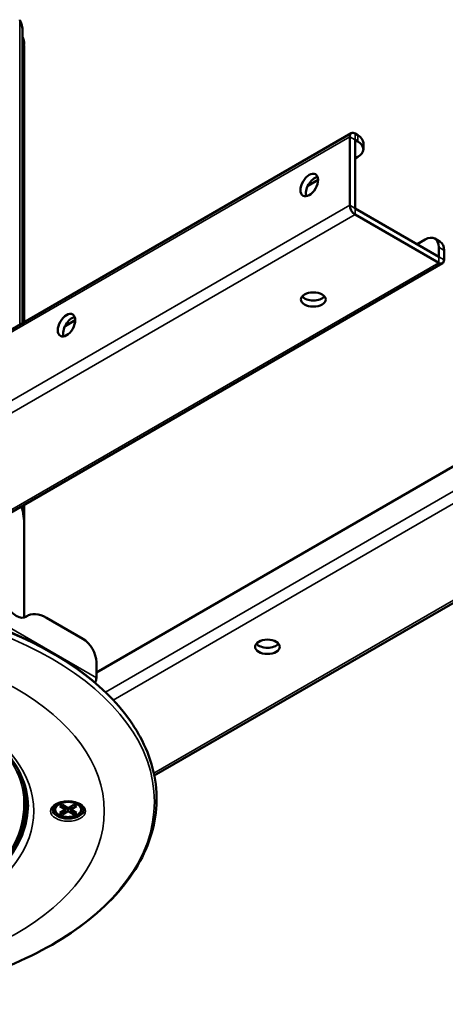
# Model space of a CAD drawing. Header units: millimetres. Extents: x 38 to 2514, y 38 to 1622.
# Tile 184 of 244: x 1761 to 1873, y 265 to 523. Entities that reach past the tile are written whole.
import ezdxf

# ---------------------------------------------------------------- set-up
doc = ezdxf.new("R2010")
doc.units = ezdxf.units.MM
doc.header["$LTSCALE"] = 7.692308
doc.layers.add('Visible (ISO)', color=7, linetype='Continuous', lineweight=50)
doc.layers.add('Visible Narrow (ISO)', color=7, linetype='Continuous', lineweight=35)

msp = doc.modelspace()

# ---------------------------------------------------------------- linework, layer by layer
at = {"layer": 'Visible (ISO)'}
for p, q in [((1761.728, 520.807), (1761.728, 443.834)), ((1762.16, 444.084), (1762.16, 516.599)), ((1459.001, 269.055), (1847.91, 493.592)), ((1848.91, 493.493), (1849.617, 493.084)), ((1847.496, 474.713), (1847.496, 492.676)), ((1848.91, 473.897), (1848.91, 491.86)), ((1848.91, 491.86), (1849.617, 491.451)), ((1851.082, 489.41), (1851.082, 491.043)), ((1849.617, 487.369), (1848.91, 486.961)), ((1839.187, 481.347), (1836.492, 479.791)), ((1848.91, 473.897), (1870.83, 461.241)), ((1848.91, 472.264), (1870.83, 459.608)), ((1865.173, 464.507), (1867.295, 465.732)), ((1869.795, 465.979), (1871.209, 465.163)), ((1870.83, 463.69), (1870.83, 461.241)), ((1872.244, 462.874), (1872.244, 460.424)), ((1871.83, 459.509), (1724.263, 374.311)), ((1775.548, 444.605), (1772.852, 443.049)), ((1922.449, 433.888), (1781.074, 352.266)), ((1950.319, 414.193), (1796.261, 325.248)), ((1762.16, 392.533), (1762.16, 396.191)), ((1762.16, 366.668), (1762.16, 390.655)), ((1762.98, 367.099), (1762.322, 366.719)), ((1777.539, 361.085), (1767.98, 366.604)), ((1781.074, 350.879), (1781.074, 354.961)), ((1789.807, 339.744), (1790.017, 339.445)), ((1762.16, 317.701), (1762.16, 322.333)), ((1771.338, 318.075), (1771.215, 318.004)), ((1772.175, 317.578), (1771.468, 317.17)), ((1772.175, 317.578), (1773.519, 316.803)), ((1775.145, 317.578), (1773.802, 316.803)), ((1775.852, 317.17), (1775.145, 317.578)), ((1775.982, 318.075), (1776.106, 318.004)), ((1771.468, 317.17), (1772.812, 316.394)), ((1772.812, 316.231), (1771.468, 315.456)), ((1772.175, 315.047), (1771.468, 315.456)), ((1773.271, 316.946), (1772.175, 315.047)), ((1773.519, 315.823), (1772.175, 315.047)), ((1772.87, 317.177), (1772.87, 316.313)), ((1773.802, 315.823), (1775.145, 315.047)), ((1774.049, 316.946), (1775.145, 315.047)), ((1774.45, 317.177), (1774.45, 316.313)), ((1775.852, 317.17), (1774.509, 316.394)), ((1774.509, 316.231), (1775.852, 315.456)), ((1775.852, 315.456), (1775.145, 315.047))]:
    msp.add_line(p, q, dxfattribs=at)
for centre, major_axis, start_param, end_param in [((1848.91, 491.86), (-1, 1.732), 5.4977871, 7.0685835), ((1846.082, 491.043), (5, 0), 0, 0.7853982), ((1846.082, 489.41), (5, 0), 5.4977871, 7.0685835), ((1838.303, 479.204), (1.625, 2.815), 0.4501967, 2.691396), ((1848.91, 473.897), (1, -1.732), 3.9269908, 5.4977871), ((1867.295, 461.649), (2.5, 4.33), 5.4977871, 7.0685835), ((1868.709, 460.833), (2.5, 4.33), 5.4977871, 6.2831853), ((1870.83, 461.241), (1, -1.732), 5.4977871, 7.0685835), ((1837.95, 451.647), (-3.25, 0), 0.4501967, 2.691396), ((1774.664, 442.462), (1.625, 2.815), 0.4501967, 2.691396), ((1704.66, 390.655), (57.5, 0), 0, 0.1553421), ((1704.66, 392.41), (57.35, 0), 0.0228907, 0.1061347), ((1704.66, 392.533), (57.5, 0), 6.2548973, 6.3880728), ((1704.66, 394.452), (57.5, 0), 0.007508, 0.0511091), ((1704.66, 319.844), (-91.859, 0), 3.5262374, 5.8985406), ((1760.074, 371.168), (2.5, -4.33), 4.6567185, 6.3388558), ((1767.98, 358.439), (-5, 8.66), 5.4977871, 6.3388558), ((1777.539, 357.003), (-2.5, 4.33), 3.9269908, 5.4977871), ((1825.929, 360.608), (-3.25, 0), 0.4501967, 2.691396), ((1779.66, 350.062), (-1, -1.732), 1.6282967, 2.3561945), ((1704.66, 317.946), (58, 0), 5.9459474, 6.5443255), ((1704.66, 317.946), (58.5, 0), 5.8311659, 6.2709386), ((1773.66, 316.313), (4.1, 0), 3.1415927, 6.2831853), ((1772.67, 316.313), (0.2, 0), 5.4977871, 7.0685835), ((1773.66, 316.884), (0.2, 0), 3.9269908, 5.4977871), ((1773.66, 315.741), (-0.2, 0), 3.9269908, 5.4977871), ((1774.65, 316.313), (-0.2, 0), 5.4977871, 7.0685835)]:
    msp.add_ellipse(centre, major_axis=major_axis, ratio=0.5773503, start_param=start_param, end_param=end_param, dxfattribs=at)
for centre, major_axis in [((1836.889, 480.02), (-1.625, -2.815)), ((1837.95, 450.014), (3.25, 0)), ((1773.25, 443.278), (-1.625, -2.815)), ((1825.929, 358.975), (-3.25, 0))]:
    msp.add_ellipse(centre, major_axis=major_axis, ratio=0.5773503, dxfattribs=at)
msp.add_open_spline([(1761.61, 521.18), (1761.605, 521.276), (1761.587, 521.472), (1761.552, 521.754), (1761.498, 522.036), (1761.429, 522.311), (1761.345, 522.579), (1761.243, 522.843), (1761.12, 523.102), (1761.02, 523.275), (1760.966, 523.358)], degree=3, dxfattribs=at)
for points, knots in [([(1761.688, 521.192), (1761.674, 521.258), (1761.66, 521.323), (1761.632, 521.455), (1761.617, 521.521), (1761.588, 521.652), (1761.573, 521.718), (1761.542, 521.849), (1761.527, 521.915), (1761.495, 522.046), (1761.479, 522.112), (1761.462, 522.177)], [0.903872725, 0.903872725, 0.903872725, 0.903872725, 0.909030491, 0.909030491, 0.914188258, 0.914188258, 0.919346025, 0.919346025, 0.924503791, 0.924503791, 0.929661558, 0.929661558, 0.929661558, 0.929661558]), ([(1761.688, 521.192), (1761.695, 521.155), (1761.713, 521.052), (1761.729, 520.877), (1761.727, 520.754), (1761.723, 520.687)], [0.63652006, 0.63652006, 0.63652006, 0.63652006, 0.71428571, 0.85714286, 0.99864598, 0.99864598, 0.99864598, 0.99864598]), ([(1762.159, 516.849), (1762.158, 516.945), (1762.15, 517.142), (1762.126, 517.427), (1762.084, 517.712), (1762.025, 517.992), (1761.95, 518.266), (1761.856, 518.537), (1761.777, 518.721), (1761.73, 518.816), (1761.728, 518.82)], [0, 0, 0, 0, 0.125, 0.25, 0.375, 0.5, 0.625, 0.75, 0.875, 0.8816996, 0.8816996, 0.8816996, 0.8816996]), ([(1646.16, 317.129), (1646.16, 320.734), (1647.216, 324.349), (1651.35, 331.148), (1654.346, 334.336), (1661.941, 339.976), (1666.498, 342.441), (1676.757, 346.44), (1682.457, 347.975), (1694.433, 349.948), (1700.709, 350.384), (1713.188, 350.105), (1719.388, 349.39), (1731.07, 346.886), (1736.549, 345.098), (1746.221, 340.655), (1750.414, 338.002), (1757.12, 332.131), (1759.625, 328.915), (1762.504, 322.821), (1763.16, 319.974), (1763.16, 317.129)], [3.9269908, 3.9269908, 3.9269908, 3.9269908, 4.2645098, 4.2645098, 4.5878765, 4.5878765, 4.9038624, 4.9038624, 5.219793, 5.219793, 5.5364524, 5.5364524, 5.8533462, 5.8533462, 6.1698585, 6.1698585, 6.485616, 6.485616, 6.8022785, 6.8022785, 7.0685835, 7.0685835, 7.0685835, 7.0685835]), ([(1619.303, 339.445), (1615.579, 334.134), (1613.315, 328.441), (1612.016, 316.999), (1612.929, 311.263), (1617.764, 300.244), (1621.708, 294.966), (1632.259, 285.351), (1638.904, 281.028), (1654.197, 273.817), (1662.848, 270.933), (1681.263, 266.894), (1691.024, 265.739), (1710.674, 265.268), (1720.561, 265.951), (1739.47, 269.088), (1748.491, 271.543), (1764.761, 277.987), (1772.008, 281.977), (1783.98, 291.113), (1788.707, 296.257), (1795.094, 307.159), (1796.78, 312.912), (1796.938, 324.36), (1795.459, 330.041), (1791.779, 336.782), (1790.943, 338.125), (1790.017, 339.445)], [1.9715498, 1.9715498, 1.9715498, 1.9715498, 2.2907669, 2.2907669, 2.604308, 2.604308, 2.9209334, 2.9209334, 3.2421417, 3.2421417, 3.5639649, 3.5639649, 3.8854816, 3.8854816, 4.2068302, 4.2068302, 4.5282794, 4.5282794, 4.850036, 4.850036, 5.1716441, 5.1716441, 5.4898355, 5.4898355, 5.8030829, 5.8030829, 5.8824319, 5.8824319, 5.8824319, 5.8824319]), ([(1762.16, 317.701), (1762.16, 314.143), (1761.273, 310.597), (1759.134, 306.341), (1758.587, 305.399), (1757.98, 304.481)], [5.49778714, 5.49778714, 5.49778714, 5.49778714, 5.78005934, 5.78005934, 5.86239312, 5.86239312, 5.86239312, 5.86239312]), ([(1769.56, 316.313), (1769.56, 316.569), (1769.653, 316.834), (1770.028, 317.308), (1770.254, 317.507), (1770.812, 317.858), (1771.139, 318.011), (1771.87, 318.257), (1772.275, 318.35), (1773.123, 318.462), (1773.567, 318.481), (1774.443, 318.44), (1774.875, 318.381), (1775.678, 318.193), (1776.05, 318.064), (1776.693, 317.757), (1776.965, 317.58), (1777.39, 317.206), (1777.541, 317.01), (1777.721, 316.646), (1777.76, 316.479), (1777.76, 316.313)], [3.9269908, 3.9269908, 3.9269908, 3.9269908, 4.3564648, 4.3564648, 4.6704372, 4.6704372, 4.9698565, 4.9698565, 5.2722298, 5.2722298, 5.5776827, 5.5776827, 5.8837767, 5.8837767, 6.1878483, 6.1878483, 6.4881721, 6.4881721, 6.7902827, 6.7902827, 7.0685835, 7.0685835, 7.0685835, 7.0685835]), ([(1771.215, 318.004), (1770.94, 317.845), (1770.707, 317.658), (1770.356, 317.245), (1770.235, 317.019), (1770.128, 316.564), (1770.132, 316.339), (1770.251, 315.906), (1770.365, 315.699), (1770.694, 315.307), (1770.918, 315.125), (1771.451, 314.808), (1771.764, 314.676), (1772.441, 314.477), (1772.805, 314.411), (1773.549, 314.35), (1773.928, 314.355), (1774.666, 314.436), (1775.024, 314.511), (1775.684, 314.726), (1775.987, 314.867), (1776.505, 315.202), (1776.72, 315.398), (1777.031, 315.823), (1777.13, 316.053), (1777.195, 316.507), (1777.171, 316.729), (1777.015, 317.155), (1776.882, 317.359), (1776.541, 317.715), (1776.338, 317.869), (1776.106, 318.004)], [4.712389, 4.712389, 4.712389, 4.712389, 5.041986, 5.041986, 5.361976, 5.361976, 5.6550568, 5.6550568, 5.9496607, 5.9496607, 6.2693937, 6.2693937, 6.5989264, 6.5989264, 6.9276517, 6.9276517, 7.2550895, 7.2550895, 7.5826315, 7.5826315, 7.91159, 7.91159, 8.2407969, 8.2407969, 8.5566686, 8.5566686, 8.8467761, 8.8467761, 9.145476, 9.145476, 9.424778, 9.424778, 9.424778, 9.424778])]:
    msp.add_open_spline(points, degree=3, knots=knots, dxfattribs=at)
at = {"layer": 'Visible Narrow (ISO)'}
for p, q in [((1760.966, 523.358), (1760.966, 443.394)), ((1761.61, 521.18), (1761.61, 443.766)), ((1761.722, 520.685), (1761.723, 443.831)), ((1762.158, 516.849), (1762.158, 444.083)), ((1848.91, 493.493), (1848.91, 491.86)), ((1849.617, 491.451), (1849.617, 493.084)), ((1458.587, 268.14), (1847.496, 492.676)), ((1847.496, 492.676), (1848.91, 491.86)), ((1658.911, 365.834), (1847.496, 474.713)), ((1847.496, 474.713), (1848.91, 473.897)), ((1848.91, 472.264), (1848.91, 473.897)), ((1678.785, 374.042), (1848.91, 472.264)), ((1870.83, 463.69), (1872.244, 462.874)), ((1870.83, 459.608), (1723.092, 374.311)), ((1870.83, 459.608), (1870.83, 461.241)), ((1872.244, 460.424), (1870.83, 461.241)), ((1783.453, 347.107), (1925.985, 429.398)), ((1785.505, 345.025), (1927.399, 426.948)), ((1949.319, 414.292), (1796.136, 325.852)), ((1762.159, 396.19), (1762.159, 394.701)), ((1739.074, 375.128), (1781.074, 350.879)), ((1762.71, 366.925), (1762.431, 366.764)), ((1772.812, 317.211), (1772.812, 316.394)), ((1773.519, 315.823), (1773.519, 316.803)), ((1773.802, 315.823), (1773.802, 316.803)), ((1774.509, 317.211), (1774.509, 316.394))]:
    msp.add_line(p, q, dxfattribs=at)
for centre, major_axis, start_param, end_param in [((1704.66, 516.599), (57.5, 0), 0.1233917, 0.1384077), ((1704.66, 516.599), (57.5, 0), 0, 0.007508), ((1704.66, 319.496), (-92.086, 0), 3.5262374, 5.8985406), ((1704.66, 317.701), (57.5, 0), 0, 0.5947185), ((1773.66, 316.592), (-3.459, 0), 5.439379, 5.4977871), ((1773.66, 316.592), (-3.459, 0), 3.9269908, 3.985399), ((1704.66, 317.129), (58.5, 0), 5.7538802, 6.2831853)]:
    msp.add_ellipse(centre, major_axis=major_axis, ratio=0.5773503, start_param=start_param, end_param=end_param, dxfattribs=at)
for centre, major_axis in [((1704.66, 318.379), (-91.64, 0)), ((1704.66, 315.905), (78.5, 0)), ((1704.66, 315.905), (-60, 0)), ((1773.66, 315.905), (4.6, 0)), ((1773.66, 316.313), (3.317, 0))]:
    msp.add_ellipse(centre, major_axis=major_axis, ratio=0.5773503, dxfattribs=at)

doc.saveas('drawing.dxf')
